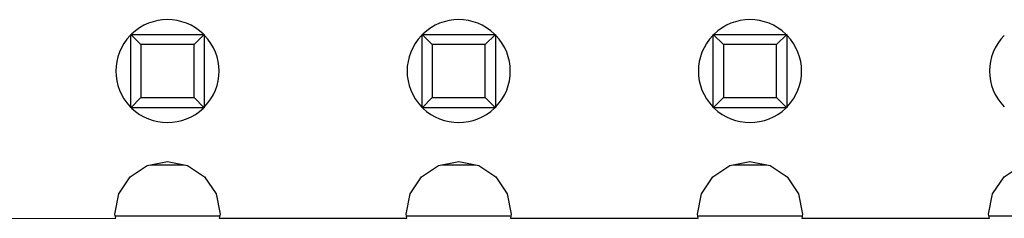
# Model space of a CAD drawing. Header units: millimetres. Extents: x 573 to 698, y 194 to 280.
# Tile 9 of 33: x 639.68 to 648.27, y 241.65 to 243.39. Entities that reach past the tile are written whole.
import ezdxf

# ---------------------------------------------------------------- set-up
doc = ezdxf.new("R2010")
doc.units = ezdxf.units.MM
doc.header["$LTSCALE"] = 30.734
doc.layers.get('0').update_dxf_attribs({"linetype": 'CONTINUOUS'})

msp = doc.modelspace()

# ---------------------------------------------------------------- linework, layer by layer
at = {"color": 7, "linetype": 'Continuous'}
for p, q in [((640.7396, 243.1675), (640.6514, 243.2557)), ((640.6514, 242.6157), (640.6514, 243.2557)), ((640.6514, 243.2557), (641.2914, 243.2557)), ((641.2914, 243.2557), (641.2032, 243.1675)), ((641.2914, 243.2557), (641.2914, 242.6157)), ((643.2796, 243.1675), (643.1914, 243.2557)), ((643.1914, 242.6157), (643.1914, 243.2557)), ((643.1914, 243.2557), (643.8314, 243.2557)), ((643.8314, 243.2557), (643.7432, 243.1675)), ((643.8314, 243.2557), (643.8314, 242.6157)), ((645.8196, 243.1675), (645.7314, 243.2557)), ((645.7314, 242.6157), (645.7314, 243.2557)), ((645.7314, 243.2557), (646.3714, 243.2557)), ((646.3714, 243.2557), (646.2832, 243.1675)), ((646.3714, 243.2557), (646.3714, 242.6157)), ((640.7396, 243.1675), (640.7396, 242.7039)), ((641.2032, 243.1675), (640.7396, 243.1675)), ((641.2032, 242.7039), (641.2032, 243.1675)), ((643.2796, 243.1675), (643.2796, 242.7039)), ((643.7432, 243.1675), (643.2796, 243.1675)), ((643.7432, 242.7039), (643.7432, 243.1675)), ((646.2832, 243.1675), (645.8196, 243.1675)), ((645.8196, 243.1675), (645.8196, 242.7039)), ((646.2832, 242.7039), (646.2832, 243.1675)), ((640.7396, 242.7039), (640.6514, 242.6157)), ((640.7396, 242.7039), (641.2032, 242.7039)), ((641.2914, 242.6157), (641.2032, 242.7039)), ((643.2796, 242.7039), (643.1914, 242.6157)), ((643.2796, 242.7039), (643.7432, 242.7039)), ((643.8314, 242.6157), (643.7432, 242.7039)), ((645.8196, 242.7039), (645.7314, 242.6157)), ((645.8196, 242.7039), (646.2832, 242.7039)), ((646.3714, 242.6157), (646.2832, 242.7039)), ((641.2914, 242.6157), (640.6514, 242.6157)), ((643.8314, 242.6157), (643.1914, 242.6157)), ((646.3714, 242.6157), (645.7314, 242.6157)), ((640.7958, 242.1096), (640.9714, 242.1445)), ((640.9714, 242.1445), (641.147, 242.1096)), ((643.3358, 242.1096), (643.5114, 242.1445)), ((643.5114, 242.1445), (643.687, 242.1096)), ((645.8758, 242.1096), (646.0514, 242.1445)), ((646.0514, 242.1445), (646.227, 242.1096)), ((640.647, 242.0101), (640.7958, 242.1096)), ((640.8265, 242.1157), (641.1162, 242.1157)), ((641.147, 242.1096), (641.2958, 242.0101)), ((643.187, 242.0101), (643.3358, 242.1096)), ((643.3665, 242.1157), (643.6562, 242.1157)), ((643.687, 242.1096), (643.8358, 242.0101)), ((645.727, 242.0101), (645.8758, 242.1096)), ((645.9065, 242.1157), (646.1962, 242.1157)), ((646.227, 242.1096), (646.3758, 242.0101)), ((648.267, 242.0101), (648.4158, 242.1096)), ((640.5475, 241.8613), (640.647, 242.0101)), ((641.2958, 242.0101), (641.3953, 241.8613)), ((643.0875, 241.8613), (643.187, 242.0101)), ((643.8358, 242.0101), (643.9353, 241.8613)), ((645.6275, 241.8613), (645.727, 242.0101)), ((646.3758, 242.0101), (646.4753, 241.8613)), ((648.1675, 241.8613), (648.267, 242.0101)), ((640.5126, 241.6857), (640.5475, 241.8613)), ((641.3953, 241.8613), (641.4302, 241.6857)), ((643.0526, 241.6857), (643.0875, 241.8613)), ((643.9353, 241.8613), (643.9702, 241.6857)), ((645.5926, 241.6857), (645.6275, 241.8613)), ((646.4753, 241.8613), (646.5102, 241.6857)), ((648.1326, 241.6857), (648.1675, 241.8613)), ((638.8827, 241.6478), (640.5201, 241.6481)), ((640.5201, 241.6481), (640.5126, 241.6857)), ((641.4228, 241.6657), (640.5201, 241.6657)), ((641.4302, 241.6857), (641.4228, 241.6483)), ((641.4228, 241.6483), (643.06, 241.6485)), ((643.06, 241.6485), (643.0526, 241.6857)), ((643.9628, 241.6657), (643.06, 241.6657)), ((643.9702, 241.6857), (643.9628, 241.6487)), ((643.9628, 241.6487), (645.5999, 241.649)), ((645.5999, 241.649), (645.5926, 241.6857)), ((646.5029, 241.6657), (645.5999, 241.6657)), ((646.5102, 241.6857), (646.5029, 241.6491)), ((646.5029, 241.6491), (648.1398, 241.6494)), ((648.1398, 241.6494), (648.1326, 241.6857)), ((649.043, 241.6657), (648.1398, 241.6657))]:
    msp.add_line(p, q, dxfattribs=at)
for centre, start, end in [((640.9714, 242.9357), 45.85506, 134.11508), ((643.5114, 242.9357), 45.85506, 134.11508), ((646.0514, 242.9357), 45.85506, 134.11508), ((640.9714, 242.9357), 136.0768, 223.93105), ((640.9714, 242.9357), 316.0768, 43.93105), ((643.5114, 242.9357), 136.0768, 223.93105), ((643.5114, 242.9357), 316.0768, 43.93105), ((646.0514, 242.9357), 136.0768, 223.93105), ((646.0514, 242.9357), 316.0768, 43.93105), ((648.5914, 242.9357), 136.0768, 223.93105), ((640.9714, 242.9357), 225.85506, 314.11508), ((643.5114, 242.9357), 225.85506, 314.11508), ((646.0514, 242.9357), 225.85506, 314.11508)]:
    msp.add_arc(centre, 0.45, start, end, dxfattribs=at)

doc.saveas('drawing.dxf')
